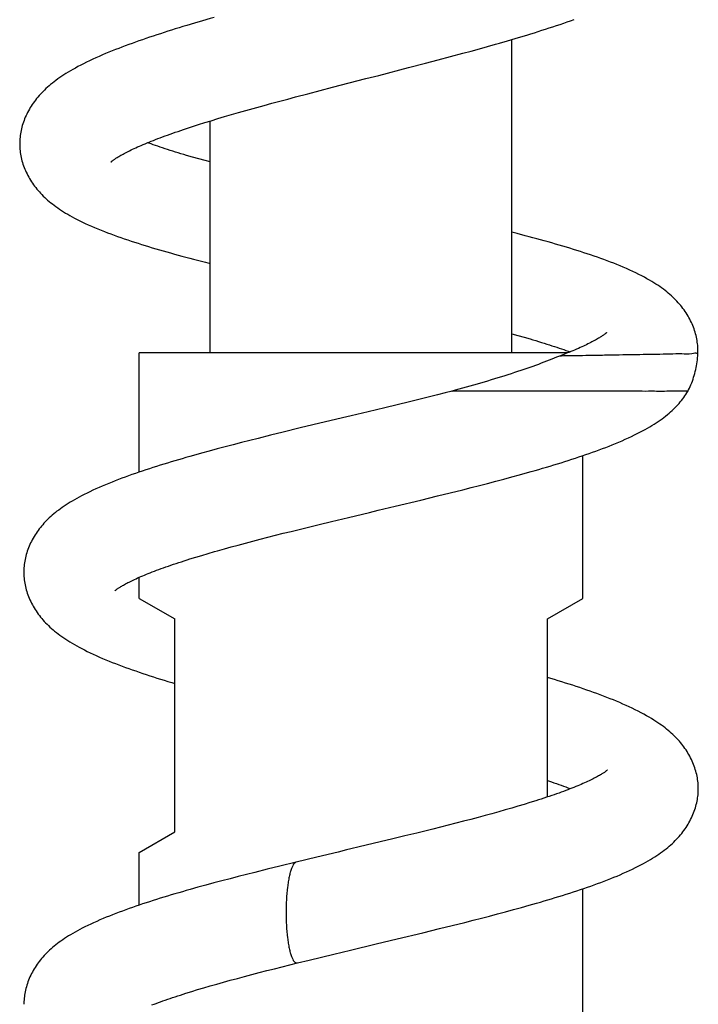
# Model space of a CAD drawing. Header units: millimetres. Extents: x 160 to 318, y 73 to 291.
# Tile 112 of 129: x 273.12 to 276.95, y 253.02 to 258.56. Entities that reach past the tile are written whole.
import ezdxf

# ---------------------------------------------------------------- set-up
doc = ezdxf.new("R2010")
doc.units = ezdxf.units.MM
doc.header["$LTSCALE"] = 30.734
doc.layers.get('0').update_dxf_attribs({"linetype": 'CONTINUOUS'})

msp = doc.modelspace()

# ---------------------------------------------------------------- linework, layer by layer
at = {"color": 7, "linetype": 'Continuous'}
for p, q in [((274.1078, 258.5446), (274.0641, 258.5316)), ((274.1519, 258.5576), (274.1078, 258.5446)), ((275.758, 258.4129), (275.8033, 258.4258)), ((275.8705, 258.4451), (275.9148, 258.4581)), ((275.896, 256.6872), (275.896, 258.4526)), ((275.9148, 258.4581), (275.9584, 258.4712)), ((275.5504, 258.3561), (275.6201, 258.3749)), ((275.6201, 258.3749), (275.6663, 258.3875)), ((275.6663, 258.3875), (275.7123, 258.4002)), ((275.7123, 258.4002), (275.758, 258.4129)), ((275.3134, 258.2937), (275.409, 258.3186)), ((275.409, 258.3186), (275.4801, 258.3374)), ((275.4801, 258.3374), (275.5504, 258.3561)), ((275.1452, 258.2502), (275.3134, 258.2937)), ((274.8847, 258.183), (274.9786, 258.2073)), ((274.7459, 258.1468), (274.8149, 258.1649)), ((274.8149, 258.1649), (274.8847, 258.183)), ((274.501, 258.0811), (274.5442, 258.093)), ((274.5442, 258.093), (274.5881, 258.1049)), ((274.5881, 258.1049), (274.6326, 258.1168)), ((274.6326, 258.1168), (274.6776, 258.1288)), ((274.6776, 258.1288), (274.7459, 258.1468)), ((274.376, 258.0462), (274.4169, 258.0577)), ((274.4169, 258.0577), (274.4585, 258.0694)), ((274.4585, 258.0694), (274.501, 258.0811)), ((274.1305, 257.9727), (274.1659, 257.9838)), ((274.1659, 257.9838), (274.2023, 257.995)), ((274.196, 256.6872), (274.196, 257.9931)), ((274.2023, 257.995), (274.2395, 258.0063)), ((274.2395, 258.0063), (274.2775, 258.0176)), ((274.2775, 258.0176), (274.3163, 258.029)), ((274.0629, 257.9508), (274.0962, 257.9617)), ((274.0962, 257.9617), (274.1305, 257.9727)), ((274.1314, 257.78), (274.0969, 257.7897)), ((274.1671, 257.7701), (274.1314, 257.78)), ((274.196, 257.7623), (274.1671, 257.7701)), ((275.9262, 257.3584), (275.896, 257.3661)), ((274.1693, 257.1971), (274.196, 257.1903)), ((275.896, 256.7938), (275.9291, 256.7846)), ((275.9291, 256.7846), (275.964, 256.7748)), ((273.796, 256.0145), (273.796, 256.6872)), ((276.2117, 256.6872), (273.796, 256.6872)), ((276.1798, 256.6746), (276.1642, 256.6686)), ((276.9432, 256.6822), (276.9406, 256.6821)), ((275.3867, 256.4281), (275.3183, 256.4113)), ((275.4318, 256.4392), (275.3867, 256.4281)), ((275.4763, 256.4504), (275.4318, 256.4392)), ((275.5203, 256.4615), (275.4763, 256.4504)), ((275.5588, 256.4713), (275.5203, 256.4615)), ((275.1793, 256.3776), (275.0851, 256.355)), ((275.2492, 256.3945), (275.1793, 256.3776)), ((275.3183, 256.4113), (275.2492, 256.3945)), ((274.7026, 256.2633), (274.6077, 256.2402)), ((274.846, 256.2978), (274.7026, 256.2633)), ((274.5367, 256.2226), (274.4659, 256.205)), ((274.6077, 256.2402), (274.5367, 256.2226)), ((274.2805, 256.1573), (274.2353, 256.1452)), ((274.3263, 256.1693), (274.2805, 256.1573)), ((274.3725, 256.1812), (274.3263, 256.1693)), ((274.419, 256.1931), (274.3725, 256.1812)), ((274.4659, 256.205), (274.419, 256.1931)), ((274.1463, 256.121), (274.1028, 256.1089)), ((274.1905, 256.1332), (274.1463, 256.121)), ((274.2353, 256.1452), (274.1905, 256.1332)), ((276.296, 255.3026), (276.296, 256.1078)), ((275.8498, 255.9753), (275.8947, 255.9874)), ((275.8947, 255.9874), (275.939, 255.9995)), ((275.939, 255.9995), (275.9829, 256.0117)), ((275.666, 255.9275), (275.7125, 255.9394)), ((275.7125, 255.9394), (275.7587, 255.9513)), ((275.7587, 255.9513), (275.8045, 255.9632)), ((275.8045, 255.9632), (275.8498, 255.9753)), ((275.3819, 255.8573), (275.4774, 255.8805)), ((275.4774, 255.8805), (275.5486, 255.8981)), ((275.5486, 255.8981), (275.6192, 255.9157)), ((275.6192, 255.9157), (275.666, 255.9275)), ((275.2376, 255.8225), (275.3819, 255.8573)), ((274.9746, 255.7596), (275.0936, 255.7881)), ((274.7417, 255.7033), (274.8104, 255.7201)), ((274.8104, 255.7201), (274.8803, 255.737)), ((274.8803, 255.737), (274.9746, 255.7596)), ((274.5205, 255.6478), (274.5638, 255.6589)), ((274.5638, 255.6589), (274.6076, 255.67)), ((274.6076, 255.67), (274.6518, 255.681)), ((274.6518, 255.681), (274.6965, 255.6921)), ((274.6965, 255.6921), (274.7417, 255.7033)), ((274.3144, 255.5932), (274.354, 255.604)), ((274.354, 255.604), (274.3945, 255.6149)), ((274.3945, 255.6149), (274.4358, 255.6258)), ((274.4358, 255.6258), (274.4778, 255.6368)), ((274.4778, 255.6368), (274.5205, 255.6478)), ((274.1147, 255.5355), (274.1487, 255.5458)), ((274.1487, 255.5458), (274.1838, 255.5561)), ((274.2382, 255.5719), (274.2758, 255.5825)), ((274.2758, 255.5825), (274.3144, 255.5932)), ((274.0817, 255.5253), (274.1147, 255.5355)), ((273.796, 255.3026), (273.796, 255.422)), ((273.796, 255.3026), (273.996, 255.1872)), ((276.096, 255.1872), (276.296, 255.3026)), ((273.996, 253.9872), (273.996, 255.1872)), ((276.096, 254.1841), (276.096, 255.1872)), ((276.0299, 254.1626), (275.9976, 254.1524)), ((275.8216, 254.1007), (275.7835, 254.0901)), ((275.8587, 254.1112), (275.8216, 254.1007)), ((275.8948, 254.1216), (275.8587, 254.1112)), ((275.9301, 254.132), (275.8948, 254.1216)), ((275.9643, 254.1422), (275.9301, 254.132)), ((275.9976, 254.1524), (275.9643, 254.1422)), ((275.6226, 254.047), (275.5804, 254.0361)), ((275.6641, 254.0579), (275.6226, 254.047)), ((275.7048, 254.0687), (275.6641, 254.0579)), ((275.7446, 254.0794), (275.7048, 254.0687)), ((275.7835, 254.0901), (275.7446, 254.0794)), ((273.796, 253.8717), (273.996, 253.9872)), ((275.4057, 253.992), (275.3609, 253.981)), ((275.4501, 254.0031), (275.4057, 253.992)), ((275.494, 254.0141), (275.4501, 254.0031)), ((275.5375, 254.0251), (275.494, 254.0141)), ((275.5804, 254.0361), (275.5375, 254.0251)), ((275.1543, 253.9308), (275.0362, 253.9026)), ((275.2241, 253.9477), (275.1543, 253.9308)), ((275.293, 253.9644), (275.2241, 253.9477)), ((275.3609, 253.981), (275.293, 253.9644)), ((273.796, 253.5749), (273.796, 253.8717)), ((274.7977, 253.8455), (274.681, 253.8173)), ((274.917, 253.8741), (274.7977, 253.8455)), ((274.5178, 253.7772), (274.4473, 253.7596)), ((274.5884, 253.7947), (274.5178, 253.7772)), ((274.681, 253.8173), (274.5884, 253.7947)), ((274.2619, 253.7118), (274.2164, 253.6997)), ((274.3078, 253.7238), (274.2619, 253.7118)), ((274.354, 253.7358), (274.3078, 253.7238)), ((274.4006, 253.7478), (274.354, 253.7358)), ((274.4473, 253.7596), (274.4006, 253.7478)), ((274.127, 253.6753), (274.0831, 253.663)), ((274.1714, 253.6875), (274.127, 253.6753)), ((274.2164, 253.6997), (274.1714, 253.6875)), ((276.296, 252.1872), (276.296, 253.6671)), ((275.8605, 253.5374), (275.905, 253.5494)), ((275.905, 253.5494), (275.9489, 253.5615)), ((275.9489, 253.5615), (275.9923, 253.5737)), ((275.6305, 253.4778), (275.6774, 253.4896)), ((275.6774, 253.4896), (275.7238, 253.5015)), ((275.7238, 253.5015), (275.7699, 253.5135)), ((275.7699, 253.5135), (275.8154, 253.5254)), ((275.8154, 253.5254), (275.8605, 253.5374)), ((275.3934, 253.4193), (275.4886, 253.4425)), ((275.4886, 253.4425), (275.5598, 253.4601)), ((275.5598, 253.4601), (275.6305, 253.4778)), ((275.1305, 253.3562), (275.2502, 253.3848)), ((275.2502, 253.3848), (275.3934, 253.4193)), ((274.8925, 253.2992), (274.9871, 253.3219)), ((274.9871, 253.3219), (275.1305, 253.3562)), ((274.6878, 253.2492), (274.7537, 253.2655)), ((274.7537, 253.2655), (274.8226, 253.2823)), ((274.8226, 253.2823), (274.8925, 253.2992)), ((274.515, 253.2057), (274.558, 253.2167)), ((274.558, 253.2167), (274.6014, 253.2277)), ((274.6014, 253.2277), (274.6452, 253.2387)), ((274.6452, 253.2387), (274.6878, 253.2492)), ((274.3093, 253.1512), (274.349, 253.162)), ((274.349, 253.162), (274.3895, 253.1729)), ((274.3895, 253.1729), (274.4307, 253.1838)), ((274.4307, 253.1838), (274.4725, 253.1948)), ((274.4725, 253.1948), (274.515, 253.2057)), ((274.1253, 253.0985), (274.16, 253.1088)), ((274.16, 253.1088), (274.1958, 253.1193)), ((274.1958, 253.1193), (274.2326, 253.1298)), ((274.2326, 253.1298), (274.2705, 253.1405)), ((274.2705, 253.1405), (274.3093, 253.1512)), ((274.0595, 253.0782), (274.0918, 253.0882)), ((274.0918, 253.0882), (274.1253, 253.0985))]:
    msp.add_line(p, q, dxfattribs=at)
for points in [[(274.2189, 258.5769), (274.1965, 258.5705), (274.1519, 258.5576)], [(275.9584, 258.4712), (275.9801, 258.4777), (276.0015, 258.4843), (276.0228, 258.4908), (276.044, 258.4974), (276.065, 258.5041), (276.0858, 258.5107), (276.1065, 258.5173), (276.127, 258.524), (276.1473, 258.5307), (276.1674, 258.5375), (276.1874, 258.5442), (276.2072, 258.551), (276.2268, 258.5579), (276.2463, 258.5648)], [(274.0641, 258.5316), (274.0424, 258.525), (274.0209, 258.5184), (273.9995, 258.5118), (273.9783, 258.5052), (273.9572, 258.4985), (273.9363, 258.4919), (273.9156, 258.4852), (273.895, 258.4785), (273.8746, 258.4718), (273.8544, 258.465), (273.8344, 258.4582), (273.8146, 258.4514), (273.795, 258.4445), (273.7755, 258.4376), (273.7561, 258.4307), (273.737, 258.4237), (273.718, 258.4167), (273.6992, 258.4096), (273.6806, 258.4024), (273.6621, 258.3952), (273.6437, 258.3878), (273.6254, 258.3804), (273.6071, 258.3728), (273.5889, 258.3651), (273.5706, 258.3571), (273.5524, 258.349), (273.5344, 258.3408), (273.5167, 258.3325), (273.4994, 258.3242), (273.4827, 258.3159), (273.4667, 258.3078), (273.4513, 258.2997), (273.4366, 258.2917), (273.4225, 258.2838), (273.4089, 258.276), (273.3959, 258.2683), (273.3834, 258.2605), (273.3713, 258.2529), (273.3596, 258.2452), (273.3484, 258.2375), (273.3375, 258.2299), (273.3269, 258.2222), (273.3167, 258.2144), (273.3069, 258.2067), (273.2974, 258.199), (273.2882, 258.1912), (273.2794, 258.1834), (273.2708, 258.1756), (273.2626, 258.1678), (273.2546, 258.1599), (273.2469, 258.152)], [(275.8033, 258.4258), (275.8258, 258.4322), (275.8705, 258.4451)], [(274.9786, 258.2073), (275.0735, 258.2317), (275.0974, 258.2379), (275.1452, 258.2502)], [(273.2469, 258.152), (273.2394, 258.1439), (273.2322, 258.1359), (273.2252, 258.1277), (273.2184, 258.1195), (273.2119, 258.1112), (273.2056, 258.1028), (273.1995, 258.0943), (273.1936, 258.0857), (273.188, 258.0771), (273.1825, 258.0683), (273.1773, 258.0595), (273.1723, 258.0506), (273.1676, 258.0416), (273.163, 258.0325), (273.1587, 258.0233), (273.1546, 258.0141), (273.1508, 258.0048), (273.1472, 257.9955), (273.1438, 257.9861), (273.1407, 257.9766), (273.1378, 257.9672), (273.1352, 257.9577), (273.1329, 257.9482), (273.1308, 257.9388), (273.1289, 257.9294), (273.1273, 257.9201), (273.126, 257.9107), (273.1249, 257.9015), (273.1241, 257.8923), (273.1235, 257.8832), (273.1231, 257.8741), (273.123, 257.8652), (273.123, 257.8583)], [(274.3163, 258.029), (274.3559, 258.0404), (274.376, 258.0462)], [(273.6376, 257.7621), (273.6375, 257.7621), (273.6376, 257.7622), (273.6378, 257.7624), (273.6381, 257.7627), (273.6387, 257.7632), (273.6394, 257.7638), (273.6403, 257.7646), (273.6414, 257.7656), (273.6427, 257.7666), (273.6442, 257.7679), (273.6459, 257.7692), (273.6479, 257.7707), (273.6501, 257.7724), (273.6525, 257.7742), (273.6552, 257.7761), (273.6582, 257.7782), (273.6614, 257.7804), (273.6649, 257.7828), (273.6687, 257.7852), (273.6728, 257.7878), (273.6773, 257.7906), (273.6821, 257.7936), (273.6874, 257.7967), (273.693, 257.7999), (273.6991, 257.8034), (273.7055, 257.8069), (273.7122, 257.8105), (273.7192, 257.8143), (273.7266, 257.8181), (273.7342, 257.822), (273.7422, 257.8259), (273.7505, 257.83), (273.7592, 257.8341), (273.7682, 257.8383), (273.7775, 257.8426), (273.7872, 257.847), (273.7972, 257.8514), (273.8075, 257.8559), (273.8182, 257.8605), (273.8291, 257.8651), (273.8404, 257.8697), (273.8519, 257.8745), (273.8638, 257.8792), (273.876, 257.884), (273.8885, 257.8889), (273.9013, 257.8938), (273.9144, 257.8987), (273.9278, 257.9037), (273.9416, 257.9088), (273.9556, 257.9139), (273.97, 257.919), (273.9847, 257.9242), (273.9997, 257.9294), (274.015, 257.9347), (274.0307, 257.94), (274.0466, 257.9454), (274.0629, 257.9508)], [(274.0969, 257.7897), (274.0635, 257.7994), (274.0472, 257.8042), (274.0312, 257.809), (274.0156, 257.8137), (274.0002, 257.8184), (273.9851, 257.8231), (273.9704, 257.8277), (273.9559, 257.8323), (273.9418, 257.8369), (273.9279, 257.8414), (273.9144, 257.846), (273.9011, 257.8504), (273.8882, 257.8549), (273.8755, 257.8593), (273.8631, 257.8637), (273.8511, 257.8681), (273.8433, 257.8709)], [(273.123, 257.8582), (273.1232, 257.8516), (273.1237, 257.8426), (273.1243, 257.8336), (273.1252, 257.8246), (273.1264, 257.8154), (273.1278, 257.8062), (273.1295, 257.797), (273.1314, 257.7877), (273.1335, 257.7784), (273.1359, 257.7691), (273.1386, 257.7597), (273.1415, 257.7504), (273.1447, 257.7411), (273.1481, 257.7318), (273.1518, 257.7225), (273.1557, 257.7133), (273.1598, 257.7042), (273.1642, 257.6952), (273.1688, 257.6862), (273.1736, 257.6773), (273.1786, 257.6685), (273.1839, 257.6598), (273.1894, 257.6512), (273.1951, 257.6427), (273.201, 257.6342), (273.2071, 257.6259), (273.2134, 257.6177), (273.22, 257.6096), (273.2267, 257.6016), (273.2337, 257.5936), (273.2409, 257.5858), (273.2483, 257.5781), (273.2559, 257.5704), (273.2638, 257.5628), (273.272, 257.5552), (273.2804, 257.5477), (273.289, 257.5403), (273.298, 257.5329), (273.3073, 257.5255), (273.3169, 257.5182), (273.3269, 257.5108), (273.3372, 257.5035), (273.3478, 257.4963), (273.3588, 257.489), (273.3701, 257.4819), (273.3817, 257.4747), (273.3937, 257.4676), (273.4061, 257.4605), (273.419, 257.4533), (273.4324, 257.4461), (273.4465, 257.4388), (273.4611, 257.4314), (273.4765, 257.4239), (273.4926, 257.4163), (273.5095, 257.4086), (273.527, 257.4008), (273.545, 257.3931), (273.5632, 257.3854), (273.5815, 257.378), (273.5998, 257.3707), (273.6181, 257.3637), (273.6366, 257.3567), (273.6552, 257.3498), (273.674, 257.343), (273.6929, 257.3363), (273.712, 257.3297), (273.7313, 257.3232), (273.7506, 257.3167), (273.7701, 257.3103), (273.7897, 257.304), (273.8095, 257.2977), (273.8294, 257.2916), (273.8494, 257.2854), (273.8696, 257.2793), (273.8899, 257.2732), (273.9105, 257.2672), (273.9311, 257.2612), (273.952, 257.2553), (273.973, 257.2494), (273.9941, 257.2435), (274.0155, 257.2376), (274.037, 257.2318), (274.0587, 257.2259), (274.0805, 257.2201), (274.1025, 257.2143), (274.1246, 257.2086), (274.1693, 257.1971)], [(276.9437, 256.7045), (276.9435, 256.7113), (276.9431, 256.7202), (276.9424, 256.7292), (276.9415, 256.7383), (276.9403, 256.7474), (276.9389, 256.7566), (276.9373, 256.7658), (276.9354, 256.7751), (276.9332, 256.7844), (276.9308, 256.7937), (276.9281, 256.8031), (276.9252, 256.8124), (276.922, 256.8217), (276.9186, 256.831), (276.9149, 256.8403), (276.911, 256.8495), (276.9069, 256.8586), (276.9025, 256.8677), (276.8979, 256.8766), (276.8931, 256.8855), (276.888, 256.8943), (276.8828, 256.9031), (276.8773, 256.9117), (276.8716, 256.9202), (276.8656, 256.9287), (276.8595, 256.937), (276.8532, 256.9453), (276.8466, 256.9534), (276.8398, 256.9614), (276.8328, 256.9694), (276.8256, 256.9773), (276.8181, 256.9851), (276.8104, 256.9928), (276.8025, 257.0005), (276.7942, 257.0081), (276.7857, 257.0157), (276.777, 257.0232), (276.7679, 257.0306), (276.7586, 257.038), (276.749, 257.0453), (276.7391, 257.0526), (276.7288, 257.0599), (276.7181, 257.0672), (276.707, 257.0745), (276.6954, 257.0818), (276.6832, 257.0893), (276.6703, 257.0969), (276.6566, 257.1047), (276.6421, 257.1126), (276.6268, 257.1207), (276.6107, 257.1289), (276.594, 257.1371), (276.5768, 257.1453), (276.5592, 257.1534), (276.5413, 257.1614), (276.5232, 257.1692), (276.5052, 257.1767), (276.4872, 257.1841), (276.4691, 257.1913), (276.4509, 257.1983), (276.4327, 257.2052), (276.4143, 257.212), (276.3959, 257.2187), (276.3772, 257.2254), (276.3584, 257.2319), (276.3394, 257.2384), (276.3203, 257.2448), (276.301, 257.2511), (276.2816, 257.2574), (276.2621, 257.2636), (276.2424, 257.2698), (276.2226, 257.2759), (276.2025, 257.2819), (276.1823, 257.288), (276.1618, 257.294), (276.1412, 257.3), (276.1204, 257.306), (276.0994, 257.3119), (276.0783, 257.3178), (276.057, 257.3237), (276.0355, 257.3295), (276.0139, 257.3354), (275.9922, 257.3412), (275.9703, 257.3469), (275.9262, 257.3584)], [(275.964, 256.7748), (275.9978, 256.7651), (276.0143, 256.7602), (276.0305, 256.7554), (276.0464, 256.7506), (276.062, 256.7459), (276.0773, 256.7411), (276.0923, 256.7364), (276.107, 256.7318), (276.1214, 256.7271), (276.1353, 256.7226), (276.149, 256.718), (276.1623, 256.7135), (276.1753, 256.7091), (276.188, 256.7047), (276.2004, 256.7003), (276.2125, 256.6959), (276.2234, 256.6919)], [(276.429, 256.8006), (276.4291, 256.8007), (276.4292, 256.8008), (276.4291, 256.8007), (276.4288, 256.8004), (276.4284, 256.8), (276.4279, 256.7995), (276.4271, 256.7988), (276.4262, 256.798), (276.425, 256.7971), (276.4237, 256.7959), (276.4222, 256.7947), (276.4204, 256.7933), (276.4184, 256.7918), (276.4162, 256.7901), (276.4137, 256.7883), (276.411, 256.7864), (276.408, 256.7843), (276.4047, 256.782), (276.4011, 256.7796), (276.3971, 256.7771), (276.3929, 256.7744), (276.3883, 256.7716), (276.3834, 256.7686), (276.3782, 256.7655), (276.3725, 256.7622), (276.3666, 256.7589), (276.3603, 256.7554), (276.3537, 256.7518), (276.3468, 256.7482), (276.3395, 256.7445), (276.332, 256.7406), (276.3241, 256.7367), (276.3159, 256.7327), (276.3074, 256.7287), (276.2985, 256.7245), (276.2893, 256.7203), (276.2798, 256.716), (276.27, 256.7116), (276.2598, 256.7072), (276.2493, 256.7027), (276.2385, 256.6982), (276.2274, 256.6935), (276.2159, 256.6889), (276.2042, 256.6842), (276.1922, 256.6794), (276.1798, 256.6746)], [(276.1642, 256.6686), (276.1474, 256.6617), (276.1338, 256.6561), (276.1198, 256.6505), (276.1056, 256.6449), (276.091, 256.6392), (276.076, 256.6335), (276.0607, 256.6278), (276.0452, 256.622), (276.0293, 256.6162), (276.0131, 256.6104), (275.9966, 256.6046), (275.9799, 256.5987), (275.9628, 256.5928), (275.9455, 256.5869), (275.9279, 256.581), (275.9101, 256.5751), (275.892, 256.5692), (275.8736, 256.5633), (275.8551, 256.5574), (275.8363, 256.5515), (275.8173, 256.5455), (275.7981, 256.5396), (275.7786, 256.5338), (275.759, 256.5279), (275.7393, 256.522), (275.7193, 256.5162), (275.6992, 256.5103), (275.6789, 256.5045), (275.6584, 256.4987), (275.6379, 256.4929), (275.6172, 256.4872)], [(276.8878, 256.4713), (276.891, 256.4778), (276.8957, 256.4875), (276.9001, 256.4973), (276.9044, 256.5073), (276.9085, 256.5175), (276.9124, 256.5278), (276.9161, 256.5383), (276.9196, 256.5489), (276.9229, 256.5596), (276.926, 256.5704), (276.9288, 256.5813), (276.9314, 256.5923), (276.9338, 256.6033), (276.9359, 256.6143), (276.9377, 256.6253), (276.9393, 256.6364), (276.9406, 256.6474), (276.9417, 256.6584), (276.9426, 256.6693), (276.9431, 256.6801), (276.9432, 256.6822)], [(276.9434, 256.6821), (276.9437, 256.69), (276.9437, 256.6983), (276.9437, 256.7043)], [(275.6172, 256.4872), (275.5754, 256.4758), (275.5588, 256.4713)], [(275.9829, 256.0117), (276.0046, 256.0179), (276.0262, 256.024), (276.0477, 256.0302), (276.069, 256.0364), (276.0901, 256.0427), (276.1112, 256.0489), (276.132, 256.0552), (276.1527, 256.0615), (276.1732, 256.0679), (276.1935, 256.0742), (276.2136, 256.0806), (276.2336, 256.0871), (276.2533, 256.0935), (276.273, 256.1), (276.2924, 256.1066), (276.3117, 256.1132), (276.3309, 256.1199), (276.3499, 256.1266), (276.3687, 256.1334), (276.3874, 256.1403), (276.4059, 256.1472), (276.4244, 256.1543), (276.4428, 256.1615), (276.4612, 256.1688), (276.4796, 256.1764), (276.498, 256.1841), (276.5163, 256.1919), (276.5344, 256.1999), (276.5521, 256.2079), (276.5693, 256.2159), (276.5859, 256.2239), (276.6018, 256.2318), (276.6171, 256.2396), (276.6318, 256.2473), (276.6459, 256.255), (276.6594, 256.2626), (276.6724, 256.2701), (276.6849, 256.2777), (276.697, 256.2852), (276.7087, 256.2927), (276.7201, 256.3003), (276.731, 256.3078), (276.7417, 256.3155), (276.752, 256.3231), (276.7619, 256.3308), (276.7716, 256.3386), (276.7808, 256.3463), (276.7898, 256.3542), (276.7985, 256.362), (276.8068, 256.3699), (276.8149, 256.3779), (276.8227, 256.3859), (276.8303, 256.394), (276.8376, 256.4021), (276.8446, 256.4104), (276.8515, 256.4187), (276.858, 256.4271), (276.8644, 256.4355), (276.8705, 256.4441), (276.8764, 256.4527), (276.882, 256.4615), (276.8874, 256.4703), (276.888, 256.4712)], [(275.0851, 256.355), (274.9899, 256.3322), (274.966, 256.3265), (274.846, 256.2978)], [(274.1028, 256.1089), (274.0812, 256.1028), (274.0598, 256.0966), (274.0386, 256.0905), (274.0175, 256.0843), (273.9966, 256.0781), (273.9758, 256.0719), (273.9551, 256.0657), (273.9346, 256.0594), (273.9141, 256.053), (273.8938, 256.0466), (273.8736, 256.0402), (273.8535, 256.0337), (273.8335, 256.0271), (273.8137, 256.0206), (273.7941, 256.0139), (273.7747, 256.0072), (273.7554, 256.0005), (273.7363, 255.9937), (273.7175, 255.9869), (273.6987, 255.98), (273.6801, 255.9729), (273.6615, 255.9658), (273.643, 255.9586), (273.6246, 255.9512), (273.6062, 255.9436), (273.5879, 255.9359), (273.5699, 255.9281), (273.5522, 255.9202), (273.5349, 255.9123), (273.5182, 255.9044), (273.5021, 255.8966), (273.4867, 255.8889), (273.4719, 255.8813), (273.4578, 255.8738), (273.4443, 255.8664), (273.4313, 255.8591), (273.4188, 255.8518), (273.4068, 255.8446), (273.3953, 255.8374), (273.3841, 255.8302), (273.3732, 255.823), (273.3627, 255.8157), (273.3525, 255.8085), (273.3426, 255.8012), (273.333, 255.7938), (273.3238, 255.7865), (273.3148, 255.7791), (273.3061, 255.7717), (273.2977, 255.7642), (273.2896, 255.7567), (273.2817, 255.7492), (273.2741, 255.7416), (273.2667, 255.7339), (273.2596, 255.7262), (273.2526, 255.7184), (273.2459, 255.7105), (273.2394, 255.7025), (273.233, 255.6944), (273.2269, 255.6861), (273.2209, 255.6777), (273.215, 255.6691), (273.2094, 255.6605), (273.204, 255.6517), (273.1988, 255.6428), (273.1938, 255.6338), (273.1891, 255.6247), (273.1846, 255.6156), (273.1804, 255.6064), (273.1764, 255.5971), (273.1726, 255.5878), (273.1691, 255.5785), (273.1658, 255.5691), (273.1628, 255.5596), (273.16, 255.5502), (273.1575, 255.5408), (273.1552, 255.5314), (273.1532, 255.522), (273.1515, 255.5127), (273.15, 255.5034), (273.1487, 255.4942), (273.1477, 255.485), (273.147, 255.4759), (273.1464, 255.4669), (273.1461, 255.4579), (273.1461, 255.4511)], [(275.0936, 255.7881), (275.1415, 255.7995), (275.2376, 255.8225)], [(274.1838, 255.5561), (274.2198, 255.5666), (274.2382, 255.5719)], [(273.6585, 255.3455), (273.6585, 255.3455), (273.6584, 255.3455), (273.6585, 255.3456), (273.6588, 255.3458), (273.6592, 255.3462), (273.6599, 255.3468), (273.6607, 255.3475), (273.6617, 255.3483), (273.6629, 255.3493), (273.6643, 255.3504), (273.6659, 255.3517), (273.6678, 255.3531), (273.6699, 255.3547), (273.6723, 255.3564), (273.675, 255.3583), (273.6779, 255.3603), (273.6811, 255.3625), (273.6847, 255.3648), (273.6886, 255.3673), (273.6928, 255.3699), (273.6974, 255.3726), (273.7023, 255.3755), (273.7076, 255.3786), (273.7133, 255.3818), (273.7193, 255.3851), (273.7256, 255.3884), (273.7322, 255.3919), (273.7392, 255.3955), (273.7464, 255.3991), (273.7539, 255.4028), (273.7618, 255.4065), (273.7699, 255.4103), (273.7784, 255.4142), (273.7872, 255.4182), (273.7964, 255.4222), (273.8059, 255.4263), (273.8157, 255.4305), (273.8259, 255.4348), (273.8364, 255.4391), (273.8473, 255.4435), (273.8585, 255.4479), (273.8701, 255.4524), (273.882, 255.457), (273.8942, 255.4616), (273.9068, 255.4663), (273.9197, 255.471), (273.9329, 255.4757), (273.9465, 255.4805), (273.9603, 255.4854), (273.9745, 255.4903), (273.989, 255.4952), (274.0037, 255.5001), (274.0188, 255.5051), (274.0341, 255.5101), (274.0497, 255.5151), (274.0656, 255.5202), (274.0817, 255.5253)], [(273.1461, 255.4511), (273.1461, 255.4444), (273.1464, 255.4354), (273.1469, 255.4263), (273.1477, 255.4171), (273.1487, 255.4079), (273.15, 255.3987), (273.1515, 255.3893), (273.1532, 255.38), (273.1553, 255.3705), (273.1575, 255.3611), (273.1601, 255.3516), (273.1629, 255.3422), (273.1659, 255.3327), (273.1692, 255.3232), (273.1728, 255.3138), (273.1766, 255.3045), (273.1806, 255.2952), (273.1849, 255.286), (273.1894, 255.2768), (273.1942, 255.2677), (273.1991, 255.2588), (273.2043, 255.2499), (273.2097, 255.2411), (273.2154, 255.2324), (273.2213, 255.2237), (273.2274, 255.2152), (273.2337, 255.2067), (273.2403, 255.1983), (273.2471, 255.19), (273.2542, 255.1818), (273.2615, 255.1737), (273.269, 255.1656), (273.2768, 255.1576), (273.2849, 255.1497), (273.2932, 255.1418), (273.3018, 255.134), (273.3107, 255.1263), (273.3199, 255.1186), (273.3294, 255.1109), (273.3393, 255.1033), (273.3494, 255.0957), (273.36, 255.0881), (273.3708, 255.0806), (273.3821, 255.0731), (273.3937, 255.0656), (273.4056, 255.0581), (273.4181, 255.0506), (273.4309, 255.0431), (273.4443, 255.0355), (273.4582, 255.0279), (273.4727, 255.0203), (273.4878, 255.0125), (273.5036, 255.0047), (273.5199, 254.9968), (273.5369, 254.9888), (273.5543, 254.9808), (273.5721, 254.9729), (273.5901, 254.9652), (273.6082, 254.9576), (273.6263, 254.9501), (273.6444, 254.9429), (273.6627, 254.9357), (273.6811, 254.9286), (273.6997, 254.9216), (273.7186, 254.9147), (273.7377, 254.9078), (273.7569, 254.9009), (273.7764, 254.8941), (273.796, 254.8874), (273.8158, 254.8808), (273.8357, 254.8741), (273.8557, 254.8676), (273.8759, 254.8611), (273.8963, 254.8546), (273.9168, 254.8482), (273.9374, 254.8418), (273.9582, 254.8354), (273.9791, 254.8291), (273.996, 254.8241)], [(276.9458, 254.2307), (276.9458, 254.2375), (276.9455, 254.2465), (276.945, 254.2556), (276.9442, 254.2647), (276.9432, 254.2739), (276.9419, 254.2831), (276.9404, 254.2924), (276.9387, 254.3017), (276.9367, 254.3111), (276.9344, 254.3205), (276.9319, 254.33), (276.9291, 254.3394), (276.9261, 254.3489), (276.9228, 254.3583), (276.9192, 254.3676), (276.9155, 254.377), (276.9114, 254.3862), (276.9072, 254.3954), (276.9027, 254.4046), (276.8979, 254.4137), (276.8929, 254.4227), (276.8877, 254.4316), (276.8823, 254.4404), (276.8767, 254.4491), (276.8708, 254.4577), (276.8648, 254.4661), (276.8586, 254.4743), (276.8523, 254.4825), (276.8457, 254.4905), (276.839, 254.4984), (276.8321, 254.5062), (276.8249, 254.5139), (276.8174, 254.5216), (276.8097, 254.5293), (276.8018, 254.5369), (276.7936, 254.5444), (276.7851, 254.5519), (276.7764, 254.5593), (276.7675, 254.5666), (276.7584, 254.5739), (276.749, 254.581), (276.7393, 254.5882), (276.7292, 254.5954), (276.7186, 254.6027), (276.7074, 254.6101), (276.6955, 254.6178), (276.6827, 254.6257), (276.669, 254.6338), (276.6545, 254.6422), (276.6392, 254.6507), (276.6234, 254.6592), (276.607, 254.6677), (276.5902, 254.6761), (276.5731, 254.6843), (276.5559, 254.6924), (276.5386, 254.7004), (276.5211, 254.7081), (276.5034, 254.7158), (276.4855, 254.7233), (276.4675, 254.7307), (276.4493, 254.738), (276.431, 254.7452), (276.4124, 254.7524), (276.3937, 254.7594), (276.3748, 254.7664), (276.3558, 254.7733), (276.3366, 254.7801), (276.3172, 254.7869), (276.2976, 254.7936), (276.278, 254.8003), (276.2581, 254.8069), (276.2382, 254.8134), (276.2181, 254.8199), (276.1978, 254.8263), (276.1775, 254.8327), (276.157, 254.8391), (276.1364, 254.8454), (276.1157, 254.8517), (276.096, 254.8576)], [(276.4335, 254.3361), (276.4335, 254.3361), (276.4333, 254.336), (276.433, 254.3357), (276.4325, 254.3353), (276.4319, 254.3347), (276.431, 254.334), (276.43, 254.3331), (276.4288, 254.3321), (276.4273, 254.3309), (276.4256, 254.3296), (276.4237, 254.3282), (276.4216, 254.3266), (276.4192, 254.3249), (276.4165, 254.323), (276.4135, 254.321), (276.4103, 254.3189), (276.4068, 254.3166), (276.4029, 254.3141), (276.3988, 254.3116), (276.3943, 254.3089), (276.3894, 254.306), (276.3842, 254.303), (276.3785, 254.2998), (276.3725, 254.2965), (276.3662, 254.2931), (276.3596, 254.2897), (276.3527, 254.2861), (276.3455, 254.2825), (276.3379, 254.2789), (276.3301, 254.2751), (276.3219, 254.2713), (276.3134, 254.2673), (276.3045, 254.2634), (276.2954, 254.2593), (276.286, 254.2553), (276.2763, 254.2511), (276.2663, 254.2469), (276.256, 254.2427), (276.2453, 254.2384), (276.2343, 254.234), (276.223, 254.2296), (276.2113, 254.2252), (276.1993, 254.2206), (276.1869, 254.216), (276.1742, 254.2113), (276.1611, 254.2066), (276.1477, 254.2019), (276.134, 254.1971), (276.12, 254.1923), (276.1057, 254.1874), (276.0911, 254.1825), (276.0763, 254.1776), (276.0611, 254.1726), (276.0456, 254.1676), (276.0299, 254.1626)], [(276.096, 254.2772), (276.1187, 254.2694), (276.1329, 254.2646), (276.1467, 254.2597), (276.1603, 254.2549), (276.1735, 254.2501), (276.1864, 254.2454), (276.199, 254.2408), (276.2112, 254.2361), (276.2231, 254.2316), (276.2255, 254.2306)], [(275.9923, 253.5737), (276.0138, 253.5798), (276.0352, 253.5859), (276.0564, 253.5921), (276.0775, 253.5982), (276.0985, 253.6045), (276.1194, 253.6107), (276.1402, 253.617), (276.1609, 253.6234), (276.1814, 253.6297), (276.2018, 253.6362), (276.222, 253.6426), (276.2421, 253.6491), (276.262, 253.6557), (276.2818, 253.6623), (276.3014, 253.6689), (276.3209, 253.6756), (276.3402, 253.6824), (276.3594, 253.6893), (276.3784, 253.6962), (276.3972, 253.7032), (276.4158, 253.7102), (276.4342, 253.7173), (276.4522, 253.7244), (276.4701, 253.7316), (276.4879, 253.7389), (276.5056, 253.7464), (276.5234, 253.7542), (276.5411, 253.762), (276.5585, 253.77), (276.5754, 253.778), (276.5917, 253.786), (276.6073, 253.7938), (276.6223, 253.8015), (276.6366, 253.8091), (276.6503, 253.8167), (276.6635, 253.8242), (276.6762, 253.8317), (276.6884, 253.8391), (276.7003, 253.8465), (276.7117, 253.854), (276.7228, 253.8614), (276.7336, 253.869), (276.7441, 253.8765), (276.7542, 253.8841), (276.7639, 253.8917), (276.7734, 253.8993), (276.7825, 253.907), (276.7913, 253.9147), (276.7998, 253.9225), (276.8081, 253.9304), (276.8161, 253.9383), (276.8238, 253.9462), (276.8313, 253.9543), (276.8386, 253.9624), (276.8456, 253.9706), (276.8523, 253.9789), (276.8588, 253.9872), (276.8651, 253.9957), (276.8712, 254.0042), (276.877, 254.0128), (276.8826, 254.0215), (276.888, 254.0303), (276.8932, 254.0391), (276.8981, 254.0481), (276.9028, 254.0571), (276.9073, 254.0662), (276.9116, 254.0754), (276.9156, 254.0847), (276.9193, 254.094), (276.9229, 254.1034), (276.9262, 254.1128), (276.9292, 254.1222), (276.932, 254.1317), (276.9345, 254.1411), (276.9367, 254.1505), (276.9387, 254.1599), (276.9405, 254.1692), (276.942, 254.1785), (276.9432, 254.1877), (276.9442, 254.1969), (276.945, 254.206), (276.9455, 254.2151), (276.9458, 254.224), (276.9458, 254.2307)], [(275.0362, 253.9026), (274.9886, 253.8912), (274.9648, 253.8855), (274.917, 253.8741)], [(274.0831, 253.663), (274.0614, 253.6568), (274.0399, 253.6506), (274.0185, 253.6444), (273.9973, 253.6382), (273.9763, 253.632), (273.9555, 253.6258), (273.9349, 253.6195), (273.9145, 253.6132), (273.8942, 253.6069), (273.8742, 253.6006), (273.8544, 253.5942), (273.8347, 253.5878), (273.8152, 253.5814), (273.7959, 253.5749), (273.7768, 253.5684), (273.7578, 253.5618), (273.739, 253.5552), (273.7202, 253.5485), (273.7016, 253.5417), (273.6832, 253.5348), (273.6648, 253.5278), (273.6465, 253.5207), (273.6284, 253.5135), (273.6103, 253.5062), (273.5923, 253.4987), (273.5745, 253.4911), (273.5569, 253.4834), (273.5396, 253.4757), (273.5228, 253.4679), (273.5065, 253.4602), (273.4908, 253.4525), (273.4757, 253.4449), (273.4614, 253.4374), (273.4477, 253.4301), (273.4345, 253.4228), (273.4218, 253.4156), (273.4097, 253.4084), (273.398, 253.4013), (273.3867, 253.3942), (273.3757, 253.3871), (273.3651, 253.3799), (273.3548, 253.3727), (273.3448, 253.3655), (273.3352, 253.3582), (273.3258, 253.3509), (273.3167, 253.3436), (273.308, 253.3363), (273.2995, 253.3288), (273.2912, 253.3213), (273.2832, 253.3138), (273.2754, 253.3061), (273.2678, 253.2983), (273.2605, 253.2905), (273.2533, 253.2825), (273.2464, 253.2745), (273.2397, 253.2663), (273.2332, 253.258), (273.227, 253.2497), (273.221, 253.2413), (273.2152, 253.2328), (273.2096, 253.2242), (273.2042, 253.2155), (273.1991, 253.2067), (273.1942, 253.1979), (273.1895, 253.1889), (273.1851, 253.1799), (273.1808, 253.1708), (273.1768, 253.1616), (273.173, 253.1523), (273.1695, 253.143), (273.1663, 253.1336), (273.1632, 253.1242), (273.1605, 253.1149), (273.1579, 253.1055), (273.1557, 253.0961), (273.1537, 253.0868), (273.1519, 253.0775), (273.1504, 253.0683), (273.1492, 253.0591), (273.1482, 253.0499), (273.1474, 253.0409), (273.1469, 253.0319), (273.1466, 253.023), (273.1466, 253.0162)], [(273.8679, 253.0121), (273.8798, 253.0166), (273.8919, 253.0211), (273.9043, 253.0257), (273.917, 253.0303), (273.9299, 253.035), (273.9432, 253.0396), (273.9566, 253.0443), (273.9704, 253.049), (273.9844, 253.0538), (273.9987, 253.0585), (274.0134, 253.0634), (274.0284, 253.0683), (274.0438, 253.0732), (274.0595, 253.0782)]]:
    msp.add_lwpolyline(points, dxfattribs=at)
for points, knots in [([(276.941, 256.6821), (276.9327, 256.6887), (276.8992, 256.6757), (276.8497, 256.6828), (276.7825, 256.6786), (276.7104, 256.6782), (276.6354, 256.6767), (276.5586, 256.6754), (276.4788, 256.674), (276.3965, 256.6724), (276.3136, 256.6716), (276.2415, 256.668), (276.189, 256.6725), (276.169, 256.6674), (276.1646, 256.6685), (276.1646, 256.6684)], [0, 0, 0, 0, 0.0316352, 0.0878836, 0.156541, 0.2301846, 0.3052673, 0.3813981, 0.4604797, 0.5447696, 0.6287898, 0.7075909, 0.7657955, 0.7763753, 0.776497, 0.776497, 0.776497, 0.776497]), ([(276.6994, 256.4712), (276.6534, 256.4686), (276.5599, 256.4725), (276.4209, 256.4709), (276.2858, 256.4713), (276.1601, 256.4712), (276.0449, 256.4712), (275.9386, 256.4712), (275.8367, 256.4712), (275.7471, 256.4712), (275.6511, 256.4713), (275.622, 256.471), (275.5497, 256.4715), (275.5592, 256.4714), (275.5592, 256.4714)], [0, 0, 0, 0, 0.137962, 0.28031, 0.417244, 0.543167, 0.657411, 0.762576, 0.863102, 0.959332, 1.044275, 1.111975, 1.140234, 1.140269, 1.140269, 1.140269, 1.140269]), ([(276.888, 256.4712), (276.891, 256.4712), (276.8628, 256.4713), (276.8475, 256.4711), (276.7761, 256.4727), (276.7297, 256.4663), (276.699, 256.4712)], [0, 0, 0, 0, 0.0089734, 0.0384974, 0.095706, 0.1889935, 0.1889935, 0.1889935, 0.1889935])]:
    msp.add_open_spline(points, degree=3, knots=knots, dxfattribs=at)
at = {"color": 9, "linetype": 'Continuous'}
for points, knots in [([(274.681, 253.8173), (274.6808, 253.8173), (274.6792, 253.8168), (274.6761, 253.8155), (274.6721, 253.8125), (274.6665, 253.8065), (274.6599, 253.7959), (274.653, 253.7795), (274.6466, 253.7587), (274.6408, 253.734), (274.6357, 253.7058), (274.6297, 253.6631), (274.6246, 253.6053), (274.6232, 253.5578), (274.6232, 253.5333)], [0, 0, 0, 0, 0.0006633, 0.0050204, 0.0099271, 0.0155591, 0.0294102, 0.0471465, 0.068939, 0.0944714, 0.1232593, 0.1547816, 0.2238565, 0.2973219, 0.2973219, 0.2973219, 0.2973219]), ([(274.6232, 253.5333), (274.6232, 253.5088), (274.6246, 253.4613), (274.6297, 253.4034), (274.6357, 253.3607), (274.6408, 253.3325), (274.6466, 253.3078), (274.653, 253.2871), (274.6599, 253.2707), (274.6665, 253.26), (274.6721, 253.2541), (274.6761, 253.2511), (274.6802, 253.2492), (274.6842, 253.2486), (274.6867, 253.249), (274.6878, 253.2492)], [0, 0, 0, 0, 0.0734655, 0.1425404, 0.1740626, 0.2028506, 0.2283829, 0.2501755, 0.2679117, 0.2817628, 0.2873948, 0.2923016, 0.2966586, 0.3007131, 0.3041748, 0.3041748, 0.3041748, 0.3041748])]:
    msp.add_open_spline(points, degree=3, knots=knots, dxfattribs=at)

doc.saveas('drawing.dxf')
